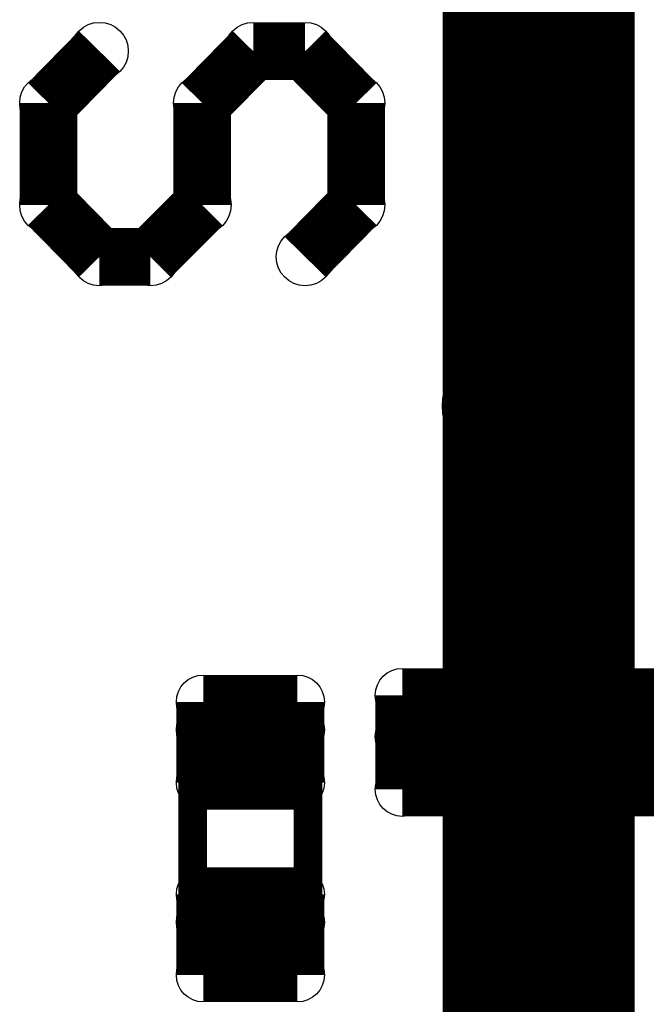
# Model space of a CAD drawing. Extents: x 0 to 126, y 0 to 22.
# Tile 7 of 60: x 7.9 to 9.56, y 7.96 to 10.56. Entities that reach past the tile are written whole.
import ezdxf

# ---------------------------------------------------------------- set-up
doc = ezdxf.new("R2010")
doc.units = 0
doc.layers.get('0').update_dxf_attribs({"linetype": 'CONTINUOUS'})
for name, color, linetype in [('SEEEDSTUDIOXIAONRF52840V1_1_GTO', 10, 'CONTINUOUS'), ('SEEEDSTUDIOXIAONRF52840V1_1_GTS', 9, 'CONTINUOUS'), ('SEEEDSTUDIOXIAONRF52840V1_1_TXT', 12, 'CONTINUOUS')]:
    doc.layers.add(name, color=color, linetype=linetype)

# ---------------------------------------------------------------- blocks, each defined once
blk = doc.blocks.new('ROUND_35')
blk.add_circle((0, 0), 0.0381)
blk = doc.blocks.new('ROUND_19')
blk.add_circle((0, 0), 0.0762)
blk = doc.blocks.new('ROUND_59')
blk.add_circle((0, 0), 0.1905)
blk = doc.blocks.new('ROUND_68')
blk.add_circle((0, 0), 0.0711)
blk = doc.blocks.new('ROUND_85')
blk.add_circle((0, 0), 0.1003)

msp = doc.modelspace()

# ---------------------------------------------------------------- linework, layer by layer
at = {"layer": 'SEEEDSTUDIOXIAONRF52840V1_1_GTO'}
for points, const_width in [([(9.271, 16.3957), (9.271, 3.9497)], 0.508), ([(8.9662, 8.7376), (9.0297, 8.8011)], 0.0762), ([(9.0297, 8.8011), (9.5123, 8.8011)], 0.0762), ([(9.5123, 8.8011), (9.5758, 8.7376)], 0.0762), ([(8.9662, 8.5598), (8.9662, 8.7376)], 0.0762), ([(9.5758, 8.7376), (9.5758, 8.5598)], 0.0762), ([(8.3693, 8.6741), (8.382, 8.6868)], 0.0762), ([(8.382, 8.6868), (8.39978, 8.69696)], 0.0762), ([(8.39978, 8.69696), (8.4201, 8.6995)], 0.0762), ([(8.4201, 8.6995), (8.5979, 8.6995)], 0.0762), ([(8.5979, 8.6995), (8.61822, 8.69696)], 0.0762), ([(8.61822, 8.69696), (8.636, 8.6868)], 0.0762), ([(8.636, 8.6868), (8.6487, 8.6741)], 0.0762), ([(8.3566, 8.636), (8.35914, 8.65632)], 0.0762), ([(8.35914, 8.65632), (8.3693, 8.6741)], 0.0762), ([(8.6487, 8.6741), (8.65886, 8.65632)], 0.0762), ([(8.65886, 8.65632), (8.6614, 8.636)], 0.0762), ([(8.3566, 8.1534), (8.3566, 8.636)], 0.0762), ([(8.6614, 8.636), (8.6614, 8.1534)], 0.0762), ([(9.0297, 8.4963), (8.9662, 8.5598)], 0.0762), ([(9.5758, 8.5598), (9.5123, 8.4963)], 0.0762), ([(9.5123, 8.4963), (9.0297, 8.4963)], 0.0762), ([(8.35914, 8.13308), (8.3566, 8.1534)], 0.0762), ([(8.3693, 8.1153), (8.35914, 8.13308)], 0.0762), ([(8.65886, 8.13308), (8.6487, 8.1153)], 0.0762), ([(8.6614, 8.1534), (8.65886, 8.13308)], 0.0762), ([(8.382, 8.1026), (8.3693, 8.1153)], 0.0762), ([(8.6487, 8.1153), (8.636, 8.1026)], 0.0762), ([(8.39978, 8.09244), (8.382, 8.1026)], 0.0762), ([(8.4201, 8.0899), (8.39978, 8.09244)], 0.0762), ([(8.5979, 8.0899), (8.4201, 8.0899)], 0.0762), ([(8.61822, 8.09244), (8.5979, 8.0899)], 0.0762), ([(8.636, 8.1026), (8.61822, 8.09244)], 0.0762)]:
    msp.add_lwpolyline(points, dxfattribs=dict(at, const_width=const_width))
at = {"layer": 'SEEEDSTUDIOXIAONRF52840V1_1_GTS'}
for points, const_width in [([(9.2075, 9.5377), (9.2075, 15.8877)], 0.381), ([(8.11022, 10.47496), (7.9756, 10.3378)], 0.1524), ([(8.382, 10.3378), (8.51662, 10.47496)], 0.1524), ([(8.51662, 10.47496), (8.65378, 10.47496)], 0.1524), ([(8.65378, 10.47496), (8.7884, 10.3378)], 0.1524), ([(7.9756, 10.3378), (7.9756, 10.06856)], 0.1524), ([(8.382, 10.06856), (8.382, 10.3378)], 0.1524), ([(8.7884, 10.3378), (8.7884, 10.06856)], 0.1524), ([(7.9756, 10.06856), (8.11022, 9.9314)], 0.1524), ([(8.24484, 9.9314), (8.382, 10.06856)], 0.1524), ([(8.7884, 10.06856), (8.65378, 9.9314)], 0.1524), ([(8.11022, 9.9314), (8.24484, 9.9314)], 0.1524), ([(8.38454, 8.54202), (8.38454, 8.75538)], 0.14224), ([(8.38454, 8.75538), (8.63346, 8.75538)], 0.14224), ([(8.63346, 8.75538), (8.63346, 8.54202)], 0.14224), ([(9.12368, 8.77316), (8.91032, 8.77316)], 0.14224), ([(8.91032, 8.52424), (8.91032, 8.77316)], 0.14224), ([(9.12368, 8.77316), (9.12368, 8.52424)], 0.14224), ([(9.63168, 8.77316), (9.41832, 8.77316)], 0.14224), ([(9.41832, 8.52424), (9.41832, 8.77316)], 0.14224), ([(8.63346, 8.68172), (8.38454, 8.68172)], 0.14224), ([(8.91032, 8.66394), (9.12368, 8.66394)], 0.14224), ([(9.41832, 8.66394), (9.63168, 8.66394)], 0.14224), ([(8.63346, 8.54202), (8.38454, 8.54202)], 0.14224), ([(9.12368, 8.52424), (8.91032, 8.52424)], 0.14224), ([(9.63168, 8.52424), (9.41832, 8.52424)], 0.14224), ([(8.38454, 8.03402), (8.38454, 8.24738)], 0.14224), ([(8.38454, 8.24738), (8.63346, 8.24738)], 0.14224), ([(8.63346, 8.24738), (8.63346, 8.03402)], 0.14224), ([(8.63346, 8.17372), (8.38454, 8.17372)], 0.14224), ([(8.63346, 8.03402), (8.38454, 8.03402)], 0.14224)]:
    msp.add_lwpolyline(points, dxfattribs=dict(at, const_width=const_width))

# ---------------------------------------------------------------- block references
at = {"layer": 'SEEEDSTUDIOXIAONRF52840V1_1_GTO'}
for p in [(9.0297, 8.8011), (9.5123, 8.8011), (9.5123, 8.8011), (8.9662, 8.7376), (9.5758, 8.7376), (8.382, 8.6868), (8.39978, 8.69696), (8.4201, 8.6995), (8.5979, 8.6995), (8.61822, 8.69696), (8.636, 8.6868), (8.35914, 8.65632), (8.3693, 8.6741), (8.6487, 8.6741), (8.65886, 8.65632), (8.3566, 8.636), (8.6614, 8.636), (8.6614, 8.636), (8.9662, 8.5598), (9.5758, 8.5598), (9.0297, 8.4963), (9.5123, 8.4963), (8.3566, 8.1534), (8.35914, 8.13308), (8.65886, 8.13308), (8.6614, 8.1534), (8.3693, 8.1153), (8.6487, 8.1153), (8.382, 8.1026), (8.39978, 8.09244), (8.4201, 8.0899), (8.5979, 8.0899), (8.61822, 8.09244), (8.636, 8.1026)]:
    msp.add_blockref('ROUND_35', p, dxfattribs=at)
at = {"layer": 'SEEEDSTUDIOXIAONRF52840V1_1_GTS'}
for name, p in [('ROUND_19', (8.11022, 10.47496)), ('ROUND_19', (8.51662, 10.47496)), ('ROUND_19', (8.51662, 10.47496)), ('ROUND_19', (8.65378, 10.47496)), ('ROUND_19', (7.9756, 10.3378)), ('ROUND_19', (8.382, 10.3378)), ('ROUND_19', (8.7884, 10.3378)), ('ROUND_19', (7.9756, 10.06856)), ('ROUND_19', (8.382, 10.06856)), ('ROUND_19', (8.382, 10.06856)), ('ROUND_19', (8.7884, 10.06856)), ('ROUND_19', (8.11022, 9.9314)), ('ROUND_19', (8.24484, 9.9314)), ('ROUND_19', (8.65378, 9.9314)), ('ROUND_59', (9.2075, 9.5377)), ('ROUND_68', (8.38454, 8.75538)), ('ROUND_68', (8.63346, 8.75538)), ('ROUND_68', (8.63346, 8.75538)), ('ROUND_68', (8.91032, 8.77316)), ('ROUND_68', (8.91032, 8.77316)), ('ROUND_68', (9.12368, 8.77316)), ('ROUND_68', (9.12368, 8.77316)), ('ROUND_68', (9.41832, 8.77316)), ('ROUND_68', (9.41832, 8.77316)), ('ROUND_68', (8.38454, 8.68172)), ('ROUND_68', (8.63346, 8.68172)), ('ROUND_68', (8.91032, 8.66394)), ('ROUND_68', (9.12368, 8.66394)), ('ROUND_68', (9.41832, 8.66394)), ('ROUND_68', (8.38454, 8.54202)), ('ROUND_68', (8.63346, 8.54202)), ('ROUND_68', (8.91032, 8.52424)), ('ROUND_68', (9.12368, 8.52424)), ('ROUND_68', (9.41832, 8.52424)), ('ROUND_68', (8.38454, 8.24738)), ('ROUND_68', (8.63346, 8.24738)), ('ROUND_68', (8.63346, 8.24738)), ('ROUND_68', (8.38454, 8.17372)), ('ROUND_68', (8.63346, 8.17372)), ('ROUND_68', (8.38454, 8.03402)), ('ROUND_68', (8.63346, 8.03402))]:
    msp.add_blockref(name, p, dxfattribs=at)
at = {"layer": 'SEEEDSTUDIOXIAONRF52840V1_1_TXT'}
for p in [(9.271, 10.0457), (9.271, 9.2837), (9.271, 8.0137)]:
    msp.add_blockref('ROUND_85', p, dxfattribs=at)

doc.saveas('drawing.dxf')
